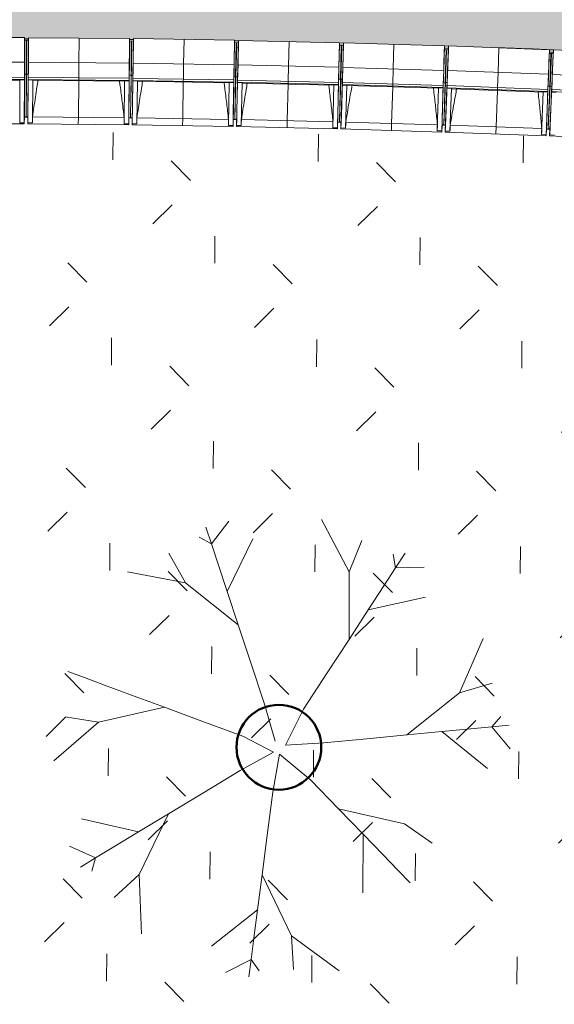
# Model space of a CAD drawing. Header units: centimetres. Extents: x -3187 to 4392, y -3706 to 602.
# Tile 7 of 26: x -2054 to -1594, y -2883 to -2035. Entities that reach past the tile are written whole.
import ezdxf

# ---------------------------------------------------------------- set-up
doc = ezdxf.new("R2010")
doc.units = ezdxf.units.CM
for name, color, linetype, lineweight in [('0-1', 7, 'Continuous', 5), ('ANNOTATIONS-1', 7, 'Continuous', 9), ('MUR', 7, 'Continuous', 9), ('OSSATURE', 7, 'Continuous', 9), ('SOL', 7, 'Continuous', 9), ('TOIT', 7, 'Continuous', 9), ('Z', 7, 'Continuous', 9)]:
    doc.layers.add(name, color=color, linetype=linetype, lineweight=lineweight)
for name, color, linetype, lineweight, true_color in [('A-FLOR-PATT-1', 7, 'Continuous', 5, 0xf4f4f4), ('AB1_MAC-1', 7, 'Continuous', 9, 0xaaaaaa), ('AB3_VEGETATION-1', 7, 'Continuous', 9, 0xaaaaaa), ('AB3_VEGETATION-2', 7, 'Continuous', 50, 0xaaaaaa), ('AB3_VEGETATION_pelouse_surface-1', 7, 'Continuous', 9, 0xaaaaaa), ('OSSATURE-1', 5, 'Continuous', 9, 0x0000ff)]:
    doc.layers.add(name, color=color, linetype=linetype, lineweight=lineweight, true_color=true_color)
pattern_1 = [(0, (0, 0), (162.56, 40.64), [6.706, -115.214, 6.706, -115.214, -650.24]), (0, (0, 0), (162.56, 40.64), [-243.84, 6.706, -237.134, 6.706, -115.214, -284.48]), (0, (0, 0), (162.56, 40.64), [-609.6, 6.706, -74.574, 6.706, -196.494]), (120, (60.96, 20.32), (-116.4753, 120.4611), [6.706, -115.214, 6.706, -115.214, -650.24]), (120, (60.96, 20.32), (-116.4753, 120.4611), [-243.84, 6.706, -237.134, 6.706, -115.214, -284.48]), (120, (60.96, 20.32), (-116.4753, 120.4611), [-609.6, 6.706, -74.574, 6.706, -196.494]), (240, (81.28, 101.6), (-46.0847, -161.1011), [6.706, -115.214, 6.706, -115.214, -650.24]), (240, (81.28, 101.6), (-46.0847, -161.1011), [-243.84, 6.706, -237.134, 6.706, -115.214, -284.48]), (240, (81.28, 101.6), (-46.0847, -161.1011), [-609.6, 6.706, -74.574, 6.706, -196.494])]

# ---------------------------------------------------------------- blocks, each defined once
blk = doc.blocks.new('B02_ARC_rvt-1-2021_015_1011_ARC_1_100_Aménagement extérieur Etat projeté')
at = {"layer": 'A-FLOR-PATT-1'}
blk.add_hatch(color=256, dxfattribs=at).paths.add_polyline_path([(-808.23, -2115.47), (-741.81, -1482.43), (-758.23, -1480.81), (-807.21, -1475.99), (-807.21, -1474.42), (-809.61, -1474.19), (-809.74, -1475.6), (-896.38, -1467.62), (-896.38, -1466.44), (-898.82, -1466.23), (-898.95, -1467.27), (-985.6, -1459.89), (-985.6, -1458.97), (-988.07, -1458.77), (-988.13, -1459.53), (-1074.86, -1452.71), (-1074.86, -1452.18), (-1077.37, -1452), (-1077.4, -1452.36), (-1164.17, -1446.1), (-1164.17, -1445.79), (-1280.92, -1438.31), (-1401.53, -1431.41), (-1441.74, -1429.46), (-1542.26, -1424.71), (-1682.98, -1419.33), (-1803.6, -1415.77), (-1933.54, -1413.38), (-1969.36, -1412.9), (-1969.36, -1412.45), (-1971.92, -1412.42), (-1971.92, -1412.72), (-2058.92, -1412.12), (-2058.92, -1411.31), (-2061.47, -1411.28), (-2061.47, -1411.96), (-2148.47, -1411.96), (-2148.47, -1410.9), (-2151.03, -1410.89), (-2151.03, -1411.79), (-2238.02, -1412.32), (-2238.15, -1410.88), (-2240.6, -1410.89), (-2240.58, -1412.19), (-2332.45, -1413.36), (-2331.03, -1505.65), (-2333.06, -1505.68), (-2333.02, -1508.68), (-2330.99, -1508.65), (-2329.65, -1595.64), (-2331.68, -1595.67), (-2331.64, -1598.67), (-2329.6, -1598.64), (-2328.27, -1685.63), (-2330.3, -1685.66), (-2330.26, -1688.66), (-2328.22, -1688.63), (-2326.89, -1775.62), (-2328.92, -1775.65), (-2328.88, -1778.65), (-2326.84, -1778.62), (-2325.51, -1865.6), (-2327.54, -1865.64), (-2327.5, -1868.64), (-2325.46, -1868.6), (-2324.13, -1955.59), (-2326.16, -1955.63), (-2326.11, -1958.63), (-2324.08, -1958.59), (-2322.65, -2051.95), (-2231.21, -2050.89), (-2230.97, -2052.56), (-2227.67, -2052.51), (-2227.68, -2050.88), (-2140.68, -2050.48), (-2140.58, -2051.81), (-2137.15, -2051.79), (-2137.14, -2050.39), (-2050.14, -2050.59), (-2050.14, -2051.67), (-2046.62, -2051.68), (-2046.61, -2050.61), (-1959.62, -2051.4), (-1959.62, -2052.13), (-1956.25, -2052.17), (-1956.24, -2051.45), (-1869.25, -2052.85), (-1869.25, -2053.34), (-1865.79, -2053.39), (-1865.78, -2052.92), (-1778.81, -2054.93), (-1778.81, -2055.28), (-1775.35, -2055.36), (-1775.34, -2055.02), (-1662.88, -2058.56), (-1562.36, -2062.47), (-1481.95, -2066.04), (-1361.33, -2072.51), (-1240.71, -2080.16), (-1140.19, -2087.39), (-1054.47, -2094.32), (-1054.27, -2091.88), (-1029.35, -2093.95), (-1029.55, -2097.1), (-809.27, -2115.38)])
at = {"layer": 'MUR'}
for p, q in [((-2050.15, -2052.63), (-2046.63, -2052.65)), ((-2048.13, -2052.64), (-2048.65, -2052.64)), ((-1959.63, -2053.45), (-1956.27, -2053.49)), ((-1957.77, -2053.47), (-1958.13, -2053.46)), ((-1869.28, -2054.89), (-1865.83, -2054.95)), ((-1867.33, -2054.92), (-1867.78, -2054.92)), ((-1778.85, -2056.96), (-1775.4, -2057.05)), ((-1776.9, -2057.01), (-1777.35, -2057)), ((-1688.44, -2059.66), (-1684.99, -2059.77)), ((-1598.05, -2062.98), (-1594.6, -2063.12))]:
    blk.add_line(p, q, dxfattribs=at)
at = {"layer": 'SOL'}
for p, q in [((-2046.62, -2051.55), (-2050.15, -2051.54)), ((-2050.15, -2051.54), (-2046.62, -2051.55)), ((-1956.25, -2052.11), (-1959.62, -2052.08)), ((-1959.62, -2052.08), (-1956.25, -2052.11)), ((-1865.79, -2053.34), (-1869.26, -2053.28)), ((-1869.26, -2053.28), (-1865.79, -2053.34)), ((-1775.35, -2055.23), (-1778.81, -2055.14)), ((-1778.81, -2055.14), (-1775.35, -2055.23)), ((-1684.92, -2057.79), (-1688.38, -2057.68)), ((-1688.38, -2057.68), (-1684.92, -2057.79))]:
    blk.add_line(p, q, dxfattribs=at)
blk.add_arc((-2077.39, -14321.19), 12269.68, 87.744485, 87.965769, dxfattribs=at)
blk.add_arc((-2077.39, -14321.19), 12269.68, 87.744485, 87.965769, dxfattribs=at)
blk = doc.blocks.new('20_MUR PREFA_01 - MODULE_01 B-3165811-2021_015_1011_ARC_1_100_Aménagement extérieur Etat projeté')
at = {"layer": 'Z'}
for p, q in [((0, 72.21), (0, 66.14)), ((0, 66.14), (0, 34.62)), ((0, 34.62), (0, 33.97)), ((0, 33.97), (0, 32.17)), ((0, 32.17), (0, 19.17)), ((0, 19.17), (0, -2.03))]:
    blk.add_line(p, q, dxfattribs=at)
blk = doc.blocks.new('B02_DC_STR_rvt-1-2021_015_1011_ARC_1_100_Aménagement extérieur Etat projeté')
at = {"layer": 'OSSATURE'}
h = blk.add_hatch(dxfattribs=at)
h.set_pattern_fill('FP_5', color=256, style=0, pattern_type=2)
h.set_pattern_definition(pattern_1)
h.paths.add_polyline_path([(-1685.03, -2061.01), (-1684.92, -2057.93), (-1688.38, -2057.81), (-1688.38, -2060.91), (-1685.7, -2060.99)])
h = blk.add_hatch(dxfattribs=at)
h.set_pattern_fill('FP_5', color=256, style=0, pattern_type=2)
h.set_pattern_definition(pattern_1)
h.paths.add_polyline_path([(-1594.65, -2064.28), (-1594.51, -2061.18), (-1597.98, -2061.03), (-1597.97, -2064.18), (-1595.44, -2064.26)])
at = {"layer": 'ANNOTATIONS-1'}
for p, q in [((-2048.71, -2080.64), (-2048.39, -2080.64)), ((-1868.24, -2083.51), (-1867.99, -2083.52)), ((-1778.02, -2085.78), (-1777.76, -2085.79)), ((-1687.81, -2088.61), (-1687.55, -2088.62)), ((-1597.62, -2091.99), (-1597.37, -2092)), ((-2047.24, -2118.86), (-2050.3, -2118.84)), ((-1957.34, -2119.69), (-1960.24, -2119.65)), ((-1867.36, -2121.15), (-1870.35, -2121.09)), ((-1777.39, -2123.23), (-1780.38, -2123.16)), ((-1687.43, -2125.94), (-1690.42, -2125.84)), ((-1597.5, -2129.27), (-1600.49, -2129.15))]:
    blk.add_line(p, q, dxfattribs=at)
at = {"layer": 'OSSATURE'}
for p, q in [((-2137.14, -2050.39), (-2050.14, -2050.59)), ((-2050.14, -2050.59), (-2050.19, -2071.78)), ((-2046.81, -2071.8), (-2046.61, -2050.61)), ((-2046.61, -2050.61), (-1959.62, -2051.4)), ((-1959.62, -2051.4), (-1959.81, -2072.6)), ((-1956.58, -2072.64), (-1956.24, -2051.45)), ((-1956.24, -2051.45), (-1869.25, -2052.85)), ((-2050.22, -2082.02), (-2050.15, -2052.66)), ((-2048.65, -2052.68), (-2048.72, -2082.02)), ((-2048.4, -2082.02), (-2048.13, -2052.68)), ((-2046.9, -2082.04), (-2046.63, -2052.7)), ((-1959.9, -2082.84), (-1959.64, -2053.55)), ((-1958.14, -2053.56), (-1958.4, -2082.85)), ((-1958.24, -2082.85), (-1957.77, -2053.57)), ((-1956.74, -2082.88), (-1956.27, -2053.58)), ((-1869.76, -2084.28), (-1869.28, -2055.04)), ((-1869.25, -2052.85), (-1869.59, -2074.05)), ((-1867.78, -2055.07), (-1868.26, -2084.3)), ((-1868.01, -2084.31), (-1867.33, -2055.08)), ((-1866.51, -2084.34), (-1865.83, -2055.1)), ((-1866.27, -2074.11), (-1865.78, -2052.92)), ((-1865.78, -2052.92), (-1778.81, -2054.93)), ((-1779.53, -2086.35), (-1778.85, -2057.06)), ((-1778.81, -2054.93), (-1779.29, -2076.12)), ((-1777.36, -2057.11), (-1778.03, -2086.38)), ((-1777.78, -2086.39), (-1776.9, -2057.12)), ((-1776.28, -2086.44), (-1775.4, -2057.16)), ((-1775.98, -2076.21), (-1775.34, -2055.02)), ((-1775.34, -2055.02), (-1688.38, -2057.63)), ((-1688.38, -2057.63), (-1689.01, -2078.82)), ((-1685.7, -2078.93), (-1684.91, -2057.75)), ((-1684.91, -2057.75), (-1597.97, -2060.96)), ((-1689.32, -2089.05), (-1688.48, -2060.91)), ((-1688.48, -2060.91), (-1685.03, -2061.01)), ((-1685.03, -2061.01), (-1688.48, -2060.91)), ((-1686.98, -2060.95), (-1687.82, -2089.09)), ((-1687.57, -2089.1), (-1686.53, -2060.96)), ((-1686.07, -2089.16), (-1685.03, -2061.01)), ((-1599.13, -2092.37), (-1598.09, -2064.18)), ((-1597.97, -2060.96), (-1598.76, -2082.14)), ((-1598.09, -2064.18), (-1594.65, -2064.28)), ((-1594.65, -2064.28), (-1598.09, -2064.18)), ((-1596.59, -2064.22), (-1597.63, -2092.42)), ((-1597.38, -2092.43), (-1596.15, -2064.24)), ((-1595.89, -2092.5), (-1594.65, -2064.28)), ((-1595.44, -2082.28), (-1594.51, -2061.1)), ((-1594.51, -2061.1), (-1507.59, -2064.91)), ((-2137.19, -2071.59), (-2050.19, -2071.78)), ((-2050.2, -2076.42), (-2050.23, -2086.58)), ((-2050.19, -2071.78), (-2050.22, -2084.78)), ((-2050.21, -2077.65), (-2050.2, -2075.36)), ((-2050.2, -2075.36), (-2050.2, -2076.42)), ((-2046.94, -2086.6), (-2046.85, -2076.43)), ((-2046.93, -2084.8), (-2046.81, -2071.8)), ((-2046.84, -2075.37), (-2046.86, -2077.67)), ((-2046.85, -2076.43), (-2046.84, -2075.37)), ((-2046.81, -2071.8), (-1959.81, -2072.6)), ((-1959.81, -2072.6), (-1959.93, -2085.6)), ((-1959.86, -2078.47), (-1959.84, -2076.17)), ((-1959.84, -2076.17), (-1959.85, -2077.23)), ((-1956.79, -2085.64), (-1956.58, -2072.64)), ((-1956.64, -2076.21), (-1956.67, -2078.51)), ((-1956.65, -2077.27), (-1956.64, -2076.21)), ((-1956.58, -2072.64), (-1869.59, -2074.05)), ((-1869.59, -2074.05), (-1869.8, -2087.04)), ((-1866.57, -2087.11), (-1866.27, -2074.11)), ((-1866.27, -2074.11), (-1779.29, -2076.12)), ((-1779.29, -2076.12), (-1779.59, -2089.11)), ((-1776.36, -2089.2), (-1775.98, -2076.21)), ((-1775.98, -2076.21), (-1689.01, -2078.82)), ((-2050.22, -2084.78), (-2137.22, -2084.59)), ((-2050.22, -2083.27), (-2050.29, -2113.11)), ((-2050.22, -2084.78), (-2050.21, -2077.65)), ((-2048.72, -2082.02), (-2050.22, -2082.02)), ((-2050.22, -2082.02), (-2050.22, -2083.27)), ((-2048.72, -2082.02), (-2048.8, -2118.71)), ((-2048.74, -2118.92), (-2048.4, -2082.02)), ((-2046.9, -2082.04), (-2048.4, -2082.02)), ((-2047.19, -2113.13), (-2046.91, -2083.28)), ((-2046.86, -2077.67), (-2046.93, -2084.8)), ((-1959.93, -2085.6), (-2046.93, -2084.8)), ((-2046.91, -2083.28), (-2046.9, -2082.04)), ((-1959.92, -2084.08), (-1960.19, -2113.93)), ((-1959.85, -2077.23), (-1959.95, -2087.4)), ((-1959.93, -2085.6), (-1959.86, -2078.47)), ((-1959.9, -2082.84), (-1959.92, -2084.08)), ((-1958.4, -2082.85), (-1959.9, -2082.84)), ((-1958.84, -2119.54), (-1958.24, -2082.85)), ((-1958.4, -2082.85), (-1958.74, -2119.75)), ((-1956.74, -2082.88), (-1958.24, -2082.85)), ((-1957.25, -2113.97), (-1956.76, -2084.12)), ((-1956.82, -2087.44), (-1956.65, -2077.27)), ((-1956.67, -2078.51), (-1956.79, -2085.64)), ((-1956.76, -2084.12), (-1956.74, -2082.88)), ((-1869.78, -2085.53), (-1870.26, -2115.37)), ((-1869.66, -2078.68), (-1869.83, -2088.84)), ((-1869.8, -2087.04), (-1869.68, -2079.91)), ((-1869.76, -2084.28), (-1869.78, -2085.53)), ((-1868.26, -2084.3), (-1869.76, -2084.28)), ((-1869.68, -2079.91), (-1869.65, -2077.62)), ((-1869.65, -2077.62), (-1869.66, -2078.68)), ((-1868.86, -2121.2), (-1868.01, -2084.31)), ((-1868.26, -2084.3), (-1868.83, -2120.21)), ((-1866.51, -2084.34), (-1868.01, -2084.31)), ((-1866.61, -2088.91), (-1866.38, -2078.74)), ((-1866.41, -2079.98), (-1866.57, -2087.11)), ((-1866.54, -2085.59), (-1866.51, -2084.34)), ((-1866.35, -2077.68), (-1866.41, -2079.98)), ((-1866.38, -2078.74), (-1866.35, -2077.68)), ((-1779.4, -2080.75), (-1779.64, -2090.91)), ((-1779.59, -2089.11), (-1779.43, -2081.99)), ((-1779.43, -2081.99), (-1779.38, -2079.69)), ((-1779.38, -2079.69), (-1779.4, -2080.75)), ((-1776.42, -2091), (-1776.11, -2080.84)), ((-1776.15, -2082.07), (-1776.36, -2089.2)), ((-1776.08, -2079.78), (-1776.15, -2082.07)), ((-1776.11, -2080.84), (-1776.08, -2079.78)), ((-1689.15, -2083.45), (-1689.46, -2093.61)), ((-1689.01, -2078.82), (-1689.4, -2091.81)), ((-1689.4, -2091.81), (-1689.19, -2084.68)), ((-1689.19, -2084.68), (-1689.12, -2082.39)), ((-1689.12, -2082.39), (-1689.15, -2083.45)), ((-1686.24, -2093.72), (-1685.87, -2083.56)), ((-1686.18, -2091.92), (-1685.7, -2078.93)), ((-1685.91, -2084.79), (-1686.18, -2091.92)), ((-1685.83, -2082.5), (-1685.91, -2084.79)), ((-1685.87, -2083.56), (-1685.83, -2082.5)), ((-1685.7, -2078.93), (-1598.76, -2082.14)), ((-1598.76, -2082.14), (-1599.24, -2095.13)), ((-1596.01, -2095.26), (-1595.44, -2082.28)), ((-1595.44, -2082.28), (-1508.52, -2086.09)), ((-2137.23, -2086.39), (-2050.23, -2086.58)), ((-2133.22, -2087.05), (-2054.23, -2087.23)), ((-2054.23, -2087.01), (-2054.31, -2123.91)), ((-2050.23, -2087), (-2054.23, -2086.99)), ((-2054.23, -2086.99), (-2054.23, -2087.01)), ((-2050.23, -2087.02), (-2054.23, -2087.01)), ((-2050.23, -2087.02), (-2050.31, -2123.92)), ((-2050.23, -2086.58), (-2050.23, -2087)), ((-2047.29, -2123.93), (-2046.95, -2087.04)), ((-2046.95, -2087.02), (-2046.94, -2086.6)), ((-2046.95, -2087.04), (-2046.95, -2087.02)), ((-2042.94, -2087.06), (-2046.95, -2087.02)), ((-2042.95, -2087.07), (-2046.95, -2087.04)), ((-2046.94, -2086.6), (-1959.95, -2087.4)), ((-2043.29, -2123.97), (-2042.95, -2087.07)), ((-2042.95, -2087.07), (-2042.94, -2087.06)), ((-2042.94, -2087.29), (-1963.96, -2088.02)), ((-1963.95, -2087.8), (-1964.29, -2124.7)), ((-1959.95, -2087.82), (-1963.95, -2087.78)), ((-1963.95, -2087.78), (-1963.95, -2087.8)), ((-1959.95, -2087.84), (-1963.95, -2087.8)), ((-1959.95, -2087.84), (-1960.29, -2124.73)), ((-1959.95, -2087.4), (-1959.95, -2087.82)), ((-1957.42, -2124.77), (-1956.82, -2087.87)), ((-1956.82, -2087.86), (-1956.82, -2087.44)), ((-1956.82, -2087.44), (-1869.83, -2088.84)), ((-1956.82, -2087.87), (-1956.82, -2087.86)), ((-1952.82, -2087.92), (-1956.82, -2087.86)), ((-1952.82, -2087.94), (-1956.82, -2087.87)), ((-1869.8, -2087.04), (-1956.79, -2085.64)), ((-1953.42, -2124.83), (-1952.82, -2087.94)), ((-1952.82, -2087.94), (-1952.82, -2087.92)), ((-1952.82, -2088.16), (-1873.85, -2089.43)), ((-1873.84, -2089.21), (-1874.43, -2126.11)), ((-1869.84, -2089.26), (-1873.84, -2089.2)), ((-1873.84, -2089.2), (-1873.84, -2089.21)), ((-1869.84, -2089.28), (-1873.84, -2089.21)), ((-1869.84, -2089.28), (-1870.43, -2126.17)), ((-1869.83, -2088.84), (-1869.84, -2089.26)), ((-1867.47, -2126.23), (-1866.62, -2089.34)), ((-1867.22, -2115.43), (-1866.54, -2085.59)), ((-1866.62, -2089.32), (-1866.61, -2088.91)), ((-1866.62, -2089.34), (-1866.62, -2089.32)), ((-1862.62, -2089.42), (-1866.62, -2089.32)), ((-1862.62, -2089.43), (-1866.62, -2089.34)), ((-1866.61, -2088.91), (-1779.64, -2090.91)), ((-1779.59, -2089.11), (-1866.57, -2087.11)), ((-1863.47, -2126.32), (-1862.62, -2089.43)), ((-1862.62, -2089.43), (-1862.62, -2089.42)), ((-1862.62, -2089.65), (-1783.66, -2091.47)), ((-1783.64, -2091.26), (-1784.49, -2128.15)), ((-1779.64, -2091.33), (-1783.65, -2091.24)), ((-1783.65, -2091.24), (-1783.64, -2091.26)), ((-1779.65, -2091.35), (-1783.64, -2091.26)), ((-1779.65, -2091.35), (-1780.5, -2128.24)), ((-1779.56, -2087.6), (-1780.25, -2117.44)), ((-1779.64, -2090.91), (-1779.64, -2091.33)), ((-1779.53, -2086.35), (-1779.56, -2087.6)), ((-1778.03, -2086.38), (-1779.53, -2086.35)), ((-1778.88, -2123.06), (-1777.78, -2086.39)), ((-1778.03, -2086.38), (-1778.86, -2122.31)), ((-1776.28, -2086.44), (-1777.78, -2086.39)), ((-1777.54, -2128.32), (-1776.43, -2091.43)), ((-1777.21, -2117.52), (-1776.32, -2087.68)), ((-1776.43, -2091.42), (-1776.42, -2091)), ((-1776.43, -2091.43), (-1776.43, -2091.42)), ((-1772.43, -2091.54), (-1776.43, -2091.42)), ((-1772.43, -2091.55), (-1776.43, -2091.43)), ((-1776.42, -2091), (-1689.46, -2093.61)), ((-1689.4, -2091.81), (-1776.36, -2089.2)), ((-1776.32, -2087.68), (-1776.28, -2086.44)), ((-1773.54, -2128.44), (-1772.43, -2091.55)), ((-1772.43, -2091.55), (-1772.43, -2091.54)), ((-1772.43, -2091.77), (-1693.48, -2094.14)), ((-1693.47, -2093.92), (-1694.58, -2130.81)), ((-1689.47, -2094.03), (-1693.47, -2093.91)), ((-1693.47, -2093.91), (-1693.47, -2093.92)), ((-1689.47, -2094.04), (-1693.47, -2093.92)), ((-1689.36, -2090.29), (-1690.25, -2120.13)), ((-1689.46, -2093.61), (-1689.47, -2094.03)), ((-1689.32, -2089.05), (-1689.35, -2090.14)), ((-1687.82, -2089.09), (-1689.32, -2089.05)), ((-1688.93, -2125.98), (-1687.57, -2089.1)), ((-1687.82, -2089.09), (-1688.9, -2125.02)), ((-1686.07, -2089.16), (-1687.57, -2089.1)), ((-1687.22, -2120.23), (-1686.12, -2090.4)), ((-1686.26, -2094.14), (-1686.24, -2093.72)), ((-1686.24, -2093.72), (-1599.3, -2096.93)), ((-1599.24, -2095.13), (-1686.18, -2091.92)), ((-1686.12, -2090.4), (-1686.07, -2089.16)), ((-1599.18, -2093.61), (-1600.28, -2123.44)), ((-1598.93, -2086.77), (-1599.3, -2096.93)), ((-1599.24, -2095.13), (-1598.97, -2088.01)), ((-1599.13, -2092.37), (-1599.18, -2093.61)), ((-1597.63, -2092.42), (-1599.13, -2092.37)), ((-1598.99, -2129.09), (-1597.38, -2092.43)), ((-1598.97, -2088.01), (-1598.89, -2085.71)), ((-1597.63, -2092.42), (-1598.96, -2128.37)), ((-1598.89, -2085.71), (-1598.93, -2086.77)), ((-1595.89, -2092.5), (-1597.38, -2092.43)), ((-1597.25, -2123.57), (-1595.94, -2093.75)), ((-1596.09, -2097.06), (-1595.64, -2086.9)), ((-1595.69, -2088.14), (-1596.01, -2095.26)), ((-1595.94, -2093.75), (-1595.89, -2092.5)), ((-1595.59, -2085.84), (-1595.69, -2088.14)), ((-1595.64, -2086.9), (-1595.59, -2085.84)), ((-1689.47, -2094.04), (-1690.58, -2130.93)), ((-1687.62, -2131.03), (-1686.26, -2094.15)), ((-1686.26, -2094.15), (-1686.26, -2094.14)), ((-1682.26, -2094.28), (-1686.26, -2094.14)), ((-1682.26, -2094.3), (-1686.26, -2094.15)), ((-1683.62, -2131.17), (-1682.26, -2094.3)), ((-1682.26, -2094.3), (-1682.26, -2094.28)), ((-1682.26, -2094.52), (-1603.33, -2097.43)), ((-1603.31, -2097.22), (-1604.68, -2134.09)), ((-1599.32, -2097.35), (-1603.32, -2097.2)), ((-1603.32, -2097.2), (-1603.31, -2097.22)), ((-1599.32, -2097.36), (-1603.31, -2097.22)), ((-1599.32, -2097.36), (-1600.68, -2134.24)), ((-1599.3, -2096.93), (-1599.32, -2097.35)), ((-1597.72, -2134.36), (-1596.11, -2097.5)), ((-1596.11, -2097.5), (-1596.1, -2097.48)), ((-1592.11, -2097.67), (-1596.11, -2097.5)), ((-1596.1, -2097.48), (-1596.09, -2097.06)), ((-1592.1, -2097.65), (-1596.1, -2097.48)), ((-1596.09, -2097.06), (-1509.17, -2100.88)), ((-1509.09, -2099.08), (-1596.01, -2095.26)), ((-2050.31, -2124.82), (-2050.3, -2118.84)), ((-2050.29, -2113.11), (-2050.3, -2118.71)), ((-2050.3, -2118.92), (-2048.8, -2118.92)), ((-2048.8, -2118.85), (-2048.8, -2118.92)), ((-2048.8, -2118.92), (-2048.8, -2118.85)), ((-2048.74, -2118.92), (-2047.24, -2118.93)), ((-2047.24, -2118.86), (-2047.29, -2124.84)), ((-2047.24, -2118.93), (-2047.19, -2113.13)), ((-2043.21, -2118.81), (-1964.27, -2119.54)), ((-1960.19, -2113.93), (-1960.24, -2119.73)), ((-1957.34, -2119.56), (-1957.25, -2113.97)), ((-1870.26, -2115.37), (-1870.35, -2120.96)), ((-1867.36, -2121.23), (-1867.22, -2115.43)), ((-1780.25, -2117.44), (-1780.38, -2123.24)), ((-1777.38, -2123.11), (-1777.21, -2117.52)), ((-2137.31, -2124.63), (-2050.31, -2124.82)), ((-2054.31, -2123.91), (-2054.31, -2123.88)), ((-2050.31, -2123.92), (-2054.31, -2123.91)), ((-2050.31, -2123.89), (-2050.31, -2124.82)), ((-2047.29, -2124.84), (-2047.29, -2123.91)), ((-2043.29, -2123.97), (-2047.29, -2123.93)), ((-2047.29, -2124.84), (-1960.3, -2125.64)), ((-2043.28, -2123.95), (-2043.29, -2123.97)), ((-1964.29, -2124.7), (-1964.29, -2124.67)), ((-1960.29, -2124.73), (-1964.29, -2124.7)), ((-1960.3, -2125.64), (-1960.24, -2119.66)), ((-1960.29, -2124.71), (-1960.3, -2125.64)), ((-1960.24, -2119.73), (-1958.74, -2119.75)), ((-1958.84, -2119.75), (-1958.84, -2119.67)), ((-1958.84, -2119.75), (-1957.34, -2119.77)), ((-1957.34, -2119.69), (-1957.43, -2125.67)), ((-1957.43, -2125.67), (-1957.42, -2124.74)), ((-1957.43, -2125.67), (-1870.45, -2127.08)), ((-1953.42, -2124.83), (-1957.42, -2124.77)), ((-1953.42, -2124.81), (-1953.42, -2124.83)), ((-1953.31, -2119.68), (-1874.37, -2120.95)), ((-1874.43, -2126.11), (-1874.43, -2126.08)), ((-1870.43, -2126.17), (-1874.43, -2126.11)), ((-1870.45, -2127.08), (-1870.35, -2121.09)), ((-1870.43, -2126.15), (-1870.45, -2127.08)), ((-1870.35, -2121.17), (-1868.85, -2121.2)), ((-1868.86, -2121.2), (-1867.36, -2121.23)), ((-1867.36, -2121.16), (-1867.49, -2127.14)), ((-1867.49, -2127.14), (-1867.47, -2126.21)), ((-1867.49, -2127.14), (-1780.52, -2129.14)), ((-1863.47, -2126.32), (-1867.47, -2126.23)), ((-1863.47, -2126.3), (-1863.47, -2126.32)), ((-1863.33, -2121.17), (-1784.4, -2122.99)), ((-1780.52, -2129.14), (-1780.38, -2123.16)), ((-1780.38, -2123.24), (-1778.88, -2123.27)), ((-1778.89, -2123.28), (-1778.89, -2123.19)), ((-1778.89, -2123.28), (-1777.39, -2123.32)), ((-1777.39, -2123.23), (-1777.57, -2129.22)), ((-1773.36, -2123.28), (-1694.44, -2125.65)), ((-1690.6, -2131.83), (-1690.42, -2125.84)), ((-1690.43, -2125.93), (-1688.93, -2125.97)), ((-1690.25, -2120.13), (-1690.42, -2125.72)), ((-1688.93, -2125.98), (-1687.44, -2126.03)), ((-1687.43, -2125.95), (-1687.65, -2131.93)), ((-1687.44, -2126.03), (-1687.22, -2120.23)), ((-1683.41, -2126.02), (-1604.51, -2128.94)), ((-1600.28, -2123.44), (-1600.5, -2129.24)), ((-1597.49, -2129.15), (-1597.26, -2123.79)), ((-1784.49, -2128.15), (-1784.5, -2128.12)), ((-1780.5, -2128.24), (-1784.49, -2128.15)), ((-1780.5, -2128.21), (-1780.52, -2129.14)), ((-1777.57, -2129.22), (-1777.54, -2128.29)), ((-1777.57, -2129.22), (-1690.6, -2131.83)), ((-1773.54, -2128.44), (-1777.54, -2128.32)), ((-1773.54, -2128.41), (-1773.54, -2128.44)), ((-1694.58, -2130.81), (-1694.58, -2130.78)), ((-1690.58, -2130.93), (-1694.58, -2130.81)), ((-1690.58, -2130.9), (-1690.6, -2131.83)), ((-1687.65, -2131.93), (-1687.62, -2131)), ((-1687.65, -2131.93), (-1600.71, -2135.14)), ((-1683.62, -2131.17), (-1687.62, -2131.03)), ((-1683.62, -2131.15), (-1683.62, -2131.17)), ((-1604.68, -2134.09), (-1604.68, -2134.07)), ((-1600.68, -2134.24), (-1604.68, -2134.09)), ((-1600.71, -2135.14), (-1600.49, -2129.15)), ((-1600.68, -2134.21), (-1600.71, -2135.14)), ((-1600.5, -2129.24), (-1599, -2129.3)), ((-1599, -2129.3), (-1599, -2129.21)), ((-1599, -2129.3), (-1597.5, -2129.36)), ((-1597.5, -2129.27), (-1597.76, -2135.26)), ((-1597.76, -2135.26), (-1597.72, -2134.33)), ((-1597.76, -2135.26), (-1510.85, -2139.08)), ((-1593.73, -2134.54), (-1597.72, -2134.36))]:
    blk.add_line(p, q, dxfattribs=at)
at = {"layer": 'OSSATURE', "flags": 128}
for points in [[(-2054.23, -2087.23), (-2054.23, -2087.11), (-2054.23, -2086.99)], [(-2042.94, -2087.06), (-2042.94, -2087.17), (-2042.94, -2087.29)], [(-1963.96, -2088.02), (-1963.96, -2087.9), (-1963.95, -2087.78)], [(-1952.82, -2087.92), (-1952.82, -2088.04), (-1952.82, -2088.16)], [(-1873.85, -2089.43), (-1873.84, -2089.31), (-1873.84, -2089.2)], [(-1862.62, -2089.42), (-1862.62, -2089.54), (-1862.62, -2089.65)], [(-1783.66, -2091.47), (-1783.65, -2091.36), (-1783.65, -2091.24)], [(-1772.43, -2091.54), (-1772.43, -2091.66), (-1772.43, -2091.77)], [(-1693.48, -2094.14), (-1693.48, -2094.02), (-1693.47, -2093.91)], [(-1682.26, -2094.28), (-1682.26, -2094.4), (-1682.26, -2094.52)], [(-1603.33, -2097.43), (-1603.32, -2097.32), (-1603.32, -2097.2)], [(-2043.21, -2118.81), (-2043.23, -2119.84), (-2043.24, -2120.87), (-2043.26, -2121.89), (-2043.27, -2122.92), (-2043.28, -2123.95)], [(-1964.29, -2124.67), (-1964.29, -2123.65), (-1964.28, -2122.62), (-1964.28, -2121.59), (-1964.27, -2120.57), (-1964.27, -2119.54)], [(-1953.31, -2119.68), (-1953.33, -2120.7), (-1953.35, -2121.73), (-1953.37, -2122.76), (-1953.4, -2123.78), (-1953.42, -2124.81)], [(-1874.43, -2126.08), (-1874.42, -2125.06), (-1874.41, -2124.03), (-1874.4, -2123), (-1874.38, -2121.98), (-1874.37, -2120.95)], [(-1863.33, -2121.17), (-1863.36, -2122.19), (-1863.39, -2123.22), (-1863.41, -2124.25), (-1863.44, -2125.27), (-1863.47, -2126.3)], [(-1784.5, -2128.12), (-1784.48, -2127.09), (-1784.46, -2126.07), (-1784.44, -2125.04), (-1784.42, -2124.02), (-1784.4, -2122.99)], [(-1773.36, -2123.28), (-1773.4, -2124.31), (-1773.43, -2125.33), (-1773.47, -2126.36), (-1773.5, -2127.39), (-1773.54, -2128.41)], [(-1694.58, -2130.78), (-1694.55, -2129.76), (-1694.52, -2128.73), (-1694.5, -2127.7), (-1694.47, -2126.68), (-1694.44, -2125.65)], [(-1683.41, -2126.02), (-1683.45, -2127.05), (-1683.49, -2128.07), (-1683.54, -2129.1), (-1683.58, -2130.12), (-1683.62, -2131.15)], [(-1604.68, -2134.07), (-1604.65, -2133.04), (-1604.61, -2132.01), (-1604.58, -2130.99), (-1604.54, -2129.96), (-1604.51, -2128.94)]]:
    blk.add_lwpolyline(points, dxfattribs=at)
at = {"layer": 'OSSATURE'}
for points, knots in [([(-2038.55, -2087.33), (-2038.86, -2089.3), (-2039.61, -2094.11), (-2041.2, -2104.6), (-2042.42, -2113.12), (-2043.21, -2118.81)], [0.487154, 0.487154, 0.487154, 0.487154, 0.5833333, 0.7222222, 1, 1, 1, 1]), ([(-1964.27, -2119.54), (-1964.81, -2114.98), (-1965.66, -2108.14), (-1966.85, -2099.02), (-1967.65, -2093.05), (-1968.16, -2089.36), (-1968.36, -2087.94)], [0, 0, 0, 0, 0.2222222, 0.3333333, 0.4444444, 0.5134097, 0.5134097, 0.5134097, 0.5134097]), ([(-1948.43, -2088.23), (-1948.75, -2090.19), (-1949.54, -2094.99), (-1951.2, -2105.48), (-1952.48, -2113.99), (-1953.31, -2119.68)], [0.487154, 0.487154, 0.487154, 0.487154, 0.5833333, 0.7222222, 1, 1, 1, 1]), ([(-1874.37, -2120.95), (-1874.89, -2116.38), (-1875.69, -2109.54), (-1876.81, -2100.42), (-1877.57, -2094.44), (-1878.05, -2090.74), (-1878.24, -2089.33)], [0, 0, 0, 0, 0.2222222, 0.3333333, 0.4444444, 0.5134097, 0.5134097, 0.5134097, 0.5134097]), ([(-1858.23, -2089.75), (-1858.57, -2091.72), (-1859.39, -2096.51), (-1861.12, -2106.98), (-1862.46, -2115.49), (-1863.33, -2121.17)], [0.487154, 0.487154, 0.487154, 0.487154, 0.5833333, 0.7222222, 1, 1, 1, 1]), ([(-1784.4, -2122.99), (-1784.88, -2118.42), (-1785.64, -2111.57), (-1786.7, -2102.44), (-1787.42, -2096.45), (-1787.87, -2092.75), (-1788.05, -2091.34)], [0, 0, 0, 0, 0.2222222, 0.3333333, 0.4444444, 0.5134097, 0.5134097, 0.5134097, 0.5134097]), ([(-1768.04, -2091.9), (-1768.39, -2093.86), (-1769.25, -2098.65), (-1771.05, -2109.11), (-1772.45, -2117.61), (-1773.36, -2123.28)], [0.487154, 0.487154, 0.487154, 0.487154, 0.5833333, 0.7222222, 1, 1, 1, 1]), ([(-1694.44, -2125.65), (-1694.9, -2121.08), (-1695.6, -2114.22), (-1696.6, -2105.08), (-1697.28, -2099.09), (-1697.71, -2095.39), (-1697.88, -2093.97)], [0, 0, 0, 0, 0.2222222, 0.3333333, 0.4444444, 0.5134097, 0.5134097, 0.5134097, 0.5134097]), ([(-1677.87, -2094.68), (-1678.24, -2096.64), (-1679.12, -2101.42), (-1681, -2111.87), (-1682.46, -2120.35), (-1683.41, -2126.02)], [0.487154, 0.487154, 0.487154, 0.487154, 0.5833333, 0.7222222, 1, 1, 1, 1]), ([(-1604.51, -2128.94), (-1604.93, -2124.36), (-1605.59, -2117.5), (-1606.52, -2108.36), (-1607.16, -2102.36), (-1607.57, -2098.66), (-1607.72, -2097.24)], [0, 0, 0, 0, 0.2222222, 0.3333333, 0.4444444, 0.5134097, 0.5134097, 0.5134097, 0.5134097])]:
    blk.add_open_spline(points, degree=3, knots=knots, dxfattribs=at)
at = {"layer": 'SOL'}
for p, q in [((-2048.65, -2052.68), (-2048.8, -2118.71)), ((-1958.62, -2106.02), (-1957.77, -2053.57)), ((-1867.78, -2055.07), (-1868.83, -2120.21)), ((-1778.86, -2122.31), (-1776.9, -2057.12)), ((-1686.98, -2060.95), (-1688.9, -2125.02)), ((-1598.96, -2128.37), (-1596.15, -2064.24)), ((-2048.8, -2118.71), (-2050.3, -2118.71)), ((-2047.24, -2118.86), (-2050.3, -2118.84)), ((-2050.3, -2118.84), (-2047.24, -2118.86)), ((-1957.34, -2119.69), (-1960.24, -2119.65)), ((-1960.24, -2119.65), (-1957.34, -2119.69)), ((-1957.34, -2119.56), (-1958.84, -2119.54)), ((-1868.85, -2120.99), (-1870.35, -2120.96)), ((-1867.36, -2121.15), (-1870.35, -2121.09)), ((-1870.35, -2121.09), (-1867.36, -2121.15)), ((-1780.38, -2123.16), (-1777.39, -2123.23)), ((-1777.39, -2123.23), (-1778.89, -2123.19)), ((-1777.38, -2123.11), (-1778.88, -2123.06)), ((-1688.92, -2125.76), (-1690.42, -2125.72)), ((-1687.43, -2125.94), (-1690.42, -2125.84)), ((-1690.42, -2125.84), (-1687.43, -2125.94)), ((-1597.5, -2129.27), (-1600.49, -2129.15)), ((-1600.49, -2129.15), (-1597.5, -2129.27)), ((-1597.49, -2129.15), (-1598.99, -2129.09))]:
    blk.add_line(p, q, dxfattribs=at)
at = {"layer": 'TOIT'}
for p, q in [((-1594.51, -2061.1), (-1597.97, -2060.96)), ((-1597.97, -2060.96), (-1594.51, -2061.1))]:
    blk.add_line(p, q, dxfattribs=at)
blk.add_arc((-2122.13, -15079.07), 13028.66, 87.744503, 87.855549, dxfattribs=at)
blk.add_arc((-2122.13, -15079.07), 13028.66, 87.744503, 87.855549, dxfattribs=at)
at = {"layer": 'OSSATURE-1'}
for p, rotation in [((-2003.13, -2053.04), 179.4735047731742), ((-1912.78, -2054.18), 179.0762357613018), ((-1822.34, -2055.95), 178.6789667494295), ((-1731.92, -2058.35), 178.2816977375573), ((-1641.52, -2061.38), 177.8844287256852)]:
    blk.add_blockref('20_MUR PREFA_01 - MODULE_01 B-3165811-2021_015_1011_ARC_1_100_Aménagement extérieur Etat projeté', p, dxfattribs=dict(at, rotation=rotation))
blk = doc.blocks.new('site_dwg_GVJ2J_2-V3-2021_015_1011_ARC_1_100_Aménagement extérieur Etat projeté')
at = {"layer": 'AB3_VEGETATION-1'}
for p, q in [((0.01511, 0.03786), (0.00914, 0.04916)), ((-0.00879, 0.02639), (-0.02018, 0.03548)), ((0.03897, 0.01175), (0.04408, 0.02346)), ((-0.03016, -0.02747), (-0.02968, -0.04024)), ((-0.00462, -0.03502), (-0.01455, -0.04288)), ((0.00267, -0.04064), (0.00316, -0.04794))]:
    blk.add_line(p, q, dxfattribs=at)
at = {"layer": 'AB3_VEGETATION-1', "flags": 128}
for points in [[(-0.01083, 0.04877), (-0.01458, 0.04387), (-0.01721, 0.04531)], [(-0.01118, 0.03358), (-0.01313, 0.03948), (-0.01458, 0.04387), (-0.01578, 0.04748)], [(-0.00085, 0.00136), (-0.00313, 0.00929), (-0.00608, 0.01819), (-0.00879, 0.02639), (-0.01118, 0.03358), (-0.00564, 0.04498)], [(0.03512, 0.00339), (0.02758, 0.00267), (0.01897, 0.00185), (0.00964, 0.00096), (0.0014, 0.0005), (0.00526, 0.0082), (0.01038, 0.01605), (0.0151, 0.02329), (0.0151, 0.03786), (0.01784, 0.04465)], [(-0.03274, 0.03786), (-0.02018, 0.03548), (-0.02379, 0.04185)], [(0.01924, 0.02963), (0.02264, 0.03484), (0.02516, 0.03871), (0.02724, 0.0419)], [(0.03133, 0.03884), (0.02516, 0.03871), (0.02464, 0.04166)], [(0.0151, 0.02329), (0.01924, 0.02963), (0.0316, 0.03241)], [(-0.04558, 0.01634), (-0.04201, 0.01502), (-0.03768, 0.01342), (-0.03185, 0.01127), (-0.02474, 0.00865), (-0.03895, 0.00541)], [(0.02758, 0.00267), (0.03897, 0.01175), (0.04598, 0.01385)], [(-0.02474, 0.00865), (-0.01663, 0.00566), (-0.00784, 0.00241), (-0.00119, -0.00103), (-0.00841, -0.00502), (-0.01643, -0.00987), (-0.02383, -0.01434)], [(-0.04618, 0.00656), (-0.03895, 0.00541), (-0.04863, -0.00292)], [(0.04789, 0.00666), (0.0459, 0.00442), (0.0413, 0.00398), (0.03512, 0.00339), (0.04499, -0.00454)], [(0.04985, -0.00032), (0.0459, 0.00442), (0.04969, 0.00479)], [(0.01809, -0.03137), (0.01814, -0.01871), (0.01287, -0.01326), (0.00687, -0.00705), (0.00007, -0.00151), (-0.00132, -0.00964), (-0.00253, -0.01894), (-0.00364, -0.02751), (-0.00462, -0.03502), (-0.00542, -0.04118), (-0.00601, -0.04576), (-0.0065, -0.04954)], [(-0.04265, -0.0154), (-0.03031, -0.01827), (-0.02383, -0.01434), (-0.03016, -0.02747), (-0.03556, -0.03241)], [(0.01287, -0.01326), (0.02708, -0.01651), (0.03309, -0.02068)], [(-0.03031, -0.01827), (-0.03563, -0.02148), (-0.03958, -0.02387), (-0.04519, -0.02131)], [(0.01814, -0.01871), (0.02246, -0.02317), (0.02567, -0.02649), (0.02831, -0.02923)], [(-0.04283, -0.02584), (-0.03958, -0.02387), (-0.04039, -0.02675)], [(-0.00364, -0.02751), (0.00267, -0.04064), (0.01296, -0.04823)], [(-0.01152, -0.04856), (-0.00601, -0.04576), (-0.00427, -0.0482)]]:
    blk.add_lwpolyline(points, dxfattribs=at)
blk = doc.blocks.new('site_dwg_GVJ7J_1-311517-2021_015_1011_ARC_1_100_Aménagement extérieur Etat projeté')
at = {"layer": 'AB3_VEGETATION-2'}
blk.add_circle((25944.36, 17529.89), 36.53, dxfattribs=at)
blk = doc.blocks.new('site_dwg-305339-2021_015_1011_ARC_1_100_Aménagement extérieur Etat projeté')
at = {"layer": 'AB3_VEGETATION_pelouse_surface-1'}
h = blk.add_hatch(dxfattribs=at)
h.set_pattern_fill('FP_2', color=256, style=0, pattern_type=2)
h.set_pattern_definition([(89.567, (-40318099.34, -17074163.435), (-87.71750986, 89.0534421), [23.437, -153.339]), (44.567, (-40318099.34, -17074163.43), (-87.71785487, 89.05379237), [23.438, -101.563]), (134.567, (-40318099.34, -17074163.43), (-89.05379237, -87.71785487), [23.437, -101.562])])
h.paths.add_polyline_path([(29872, 16486.8), (29942.15, 16486.81), (29946.26, 16505.19), (29950.52, 16528.09), (29953.94, 16551.13), (29956.79, 16577.14), (29958.58, 16603.23), (29959.31, 16629.38), (29958.97, 16655.54), (29957.58, 16681.66), (29955.12, 16707.71), (29950.88, 16723.33), (29945.45, 16738.57), (29938.87, 16753.36), (29931.17, 16767.59), (29922.39, 16781.19), (29912.6, 16794.08), (29901.85, 16806.18), (29890.2, 16817.41), (29877.72, 16827.72), (29864.48, 16837.03), (29850.57, 16845.3), (29836.06, 16852.48), (29821.05, 16858.52), (29805.61, 16863.39), (29789.85, 16867.06), (29778.09, 16868.86), (29775.69, 16861.72), (29770.38, 16863.5), (29769.59, 16860.6), (29774.74, 16858.88), (29747.05, 16776.4), (29741.59, 16778.23), (29740.63, 16775.39), (29746.09, 16773.56), (29718.41, 16691.08), (29712.79, 16692.95), (29711.83, 16690.12), (29717.45, 16688.24), (29665.38, 16533.11), (29508.92, 16584.6), (29510.6, 16590.41), (29507.91, 16591.14), (29506.1, 16585.52), (29423.27, 16612.12), (29425.08, 16617.75), (29422.19, 16618.56), (29420.45, 16613.02), (29337.43, 16639.03), (29339.16, 16644.81), (29336.33, 16645.55), (29334.61, 16639.9), (29251.4, 16665.31), (29253.12, 16670.96), (29250.22, 16671.73), (29248.57, 16666.17), (29165.18, 16690.98), (29166.8, 16696.79), (29163.99, 16697.48), (29162.34, 16691.81), (29078.78, 16716.02), (29080.42, 16721.7), (29077.51, 16722.43), (29075.94, 16716.84), (28992.2, 16740.45), (28993.71, 16746.29), (28990.92, 16746.94), (28989.35, 16741.24), (28967.86, 16747.14), (28911.34, 16532.47), (28899.47, 16535.55), (28890.24, 16499.81), (28387.71, 16629.98), (28441.47, 16880.25), (28378.1, 16894.71), (28379.41, 16900.47), (28376.45, 16901), (28375.21, 16895.35), (28290.25, 16914.1), (28291.55, 16919.96), (28288.57, 16920.4), (28287.36, 16914.72), (28202.27, 16932.86), (28203.35, 16938.67), (28200.54, 16939.14), (28199.37, 16933.45), (28114.16, 16950.98), (28115.37, 16956.86), (28112.39, 16957.27), (28111.26, 16951.55), (28025.92, 16968.47), (28027.07, 16974.26), (28024.1, 16974.75), (28023.01, 16969.02), (27937.55, 16985.32), (27938.68, 16991.22), (27935.7, 16991.61), (27934.64, 16985.86), (27849.07, 17001.54), (27850.13, 17007.35), (27847.18, 17007.84), (27846.16, 17002.06), (27760.47, 17017.13), (27761.51, 17023.04), (27758.53, 17023.41), (27757.56, 17017.62), (27671.76, 17032.07), (27672.75, 17037.9), (27669.78, 17038.37), (27668.84, 17032.54), (27582.95, 17046.38), (27583.89, 17052.21), (27580.93, 17052.66), (27580.03, 17046.83), (27494.04, 17060.05), (27494.95, 17065.99), (27491.97, 17066.32), (27491.11, 17060.48), (27405.03, 17073.08), (27405.89, 17078.93), (27402.92, 17079.34), (27402.1, 17073.49), (27315.93, 17085.47), (27316.76, 17091.43), (27313.77, 17091.71), (27313, 17085.86), (27226.77, 17097.45), (27227.52, 17103.08), (27224.54, 17103.47), (27223.81, 17097.59), (27137.48, 17108.33), (27138.22, 17114.31), (27135.22, 17114.54), (27134.54, 17108.68), (27048.13, 17118.8), (27048.82, 17124.67), (27045.84, 17125.04), (27045.19, 17119.13), (26958.71, 17128.63), (26959.37, 17134.62), (26956.37, 17134.81), (26955.77, 17128.93), (26869.22, 17137.81), (26869.82, 17143.69), (26866.84, 17144.03), (26866.28, 17138.09), (26779.67, 17146.35), (26780.05, 17152.37), (26777.24, 17152.49), (26776.72, 17146.61), (26690.06, 17154.25), (26690.58, 17160.13), (26687.59, 17160.45), (26687.11, 17154.49), (26600.4, 17161.5), (26600.88, 17167.52), (26597.87, 17167.52), (26597.45, 17161.72), (26510.68, 17168.11), (26511.11, 17174), (26508.11, 17174.09), (26507.73, 17168.31), (26344.84, 17179.13), (26355.29, 17344.82), (26361.03, 17344.46), (26361.02, 17347.47), (26355.29, 17347.83), (26360.86, 17434.65), (26366.59, 17434.29), (26366.59, 17437.3), (26360.86, 17437.65), (26366.43, 17524.47), (26372.16, 17524.12), (26372.16, 17527.13), (26366.43, 17527.48), (26371.99, 17614.3), (26377.72, 17613.95), (26377.72, 17616.95), (26371.99, 17617.31), (26377.56, 17704.13), (26383.29, 17703.77), (26383.29, 17706.78), (26377.56, 17707.14), (26383.13, 17793.96), (26388.86, 17793.6), (26388.86, 17796.61), (26383.13, 17796.96), (26388.7, 17883.79), (26394.43, 17883.54), (26394.42, 17885.91), (26388.7, 17886.33), (26390.41, 17909.27), (26467.99, 17903.48), (26702.2, 17929.71), (26710.26, 18023.74), (26626.25, 18030.33), (26626.72, 18036.35), (26624.12, 18036.35), (26623.7, 18030.52), (26536.93, 18036.84), (26537.34, 18042.62), (26534.24, 18042.91), (26533.85, 18036.94), (26447.04, 18042.55), (26447.42, 18048.56), (26444.38, 18048.74), (26444.04, 18042.73), (26357.18, 18047.74), (26357.53, 18053.74), (26354.58, 18053.72), (26354.28, 18047.9), (26267.39, 18052.3), (26267.69, 18058.19), (26264.71, 18058.4), (26264.45, 18052.44), (26177.53, 18056.24), (26177.57, 18062.24), (26174.79, 18062.12), (26174.58, 18056.36), (26087.64, 18059.55), (26087.67, 18065.46), (26084.86, 18065.62), (26084.69, 18059.65), (25997.73, 18062.25), (25997.75, 18068.24), (25994.91, 18068.2), (25994.77, 18062.33), (25907.8, 18064.32), (25907.82, 18070.22), (25904.94, 18070.35), (25904.84, 18064.38), (25817.86, 18065.77), (25817.87, 18071.75), (25815.05, 18071.69), (25814.99, 18065.8), (25728, 18066.72), (25728, 18072.49), (25724.99, 18072.58), (25724.98, 18066.6), (25637.98, 18066.78), (25637.98, 18072.77), (25634.93, 18072.6), (25634.95, 18066.7), (25547.96, 18066.28), (25547.78, 18072.18), (25544.87, 18072.29), (25544.93, 18066.27), (25380.32, 18064.33), (25377.73, 18231.64), (25383.65, 18231.93), (25383.61, 18234.74), (25377.68, 18234.64), (25376.33, 18321.63), (25382.26, 18321.92), (25382.21, 18324.72), (25376.28, 18324.63), (25374.93, 18411.62), (25380.86, 18411.91), (25380.82, 18414.71), (25374.89, 18414.62), (25373.54, 18501.61), (25379.46, 18501.89), (25379.42, 18504.7), (25373.49, 18504.61), (25372.14, 18591.6), (25378.07, 18591.88), (25378.02, 18594.69), (25372.1, 18594.6), (25370.75, 18681.59), (25376.67, 18681.87), (25376.63, 18684.68), (25370.7, 18684.59), (25369.08, 18789.14), (25360.74, 18788.53), (25342.1, 18788.16), (25323.47, 18788.8), (25304.9, 18790.43), (25286.44, 18793.06), (25261.13, 18727.11), (25286.5, 18632.5), (25228.4, 18639.59), (25217.62, 18610.47), (25184.87, 18518.56), (25153.23, 18426.27), (25122.71, 18333.6), (25093.31, 18240.57), (25065.03, 18147.19), (25046.93, 18084.73), (25047.14, 16906.16), (26328.15, 16486.19), (29870.61, 16486.8)])
at = {"xscale": 3991.724663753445, "yscale": 3991.724663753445, "zscale": 3991.724663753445, "rotation": 359.9999940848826}
blk.add_blockref('site_dwg_GVJ2J_2-V3-2021_015_1011_ARC_1_100_Aménagement extérieur Etat projeté', (25944.49, 17529.83), dxfattribs=at)
blk.add_blockref('site_dwg_GVJ7J_1-311517-2021_015_1011_ARC_1_100_Aménagement extérieur Etat projeté', (0, 0))

msp = doc.modelspace()

# ---------------------------------------------------------------- block references
at = {"layer": '0-1'}
for name in ['B02_ARC_rvt-1-2021_015_1011_ARC_1_100_Aménagement extérieur Etat projeté', 'B02_DC_STR_rvt-1-2021_015_1011_ARC_1_100_Aménagement extérieur Etat projeté']:
    msp.add_blockref(name, (0, 0), dxfattribs=at)
at = {"layer": 'AB1_MAC-1', "rotation": 359.9901930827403}
msp.add_blockref('site_dwg-305339-2021_015_1011_ARC_1_100_Aménagement extérieur Etat projeté', (-27778.38, -20187.02), dxfattribs=at)

doc.saveas('drawing.dxf')
